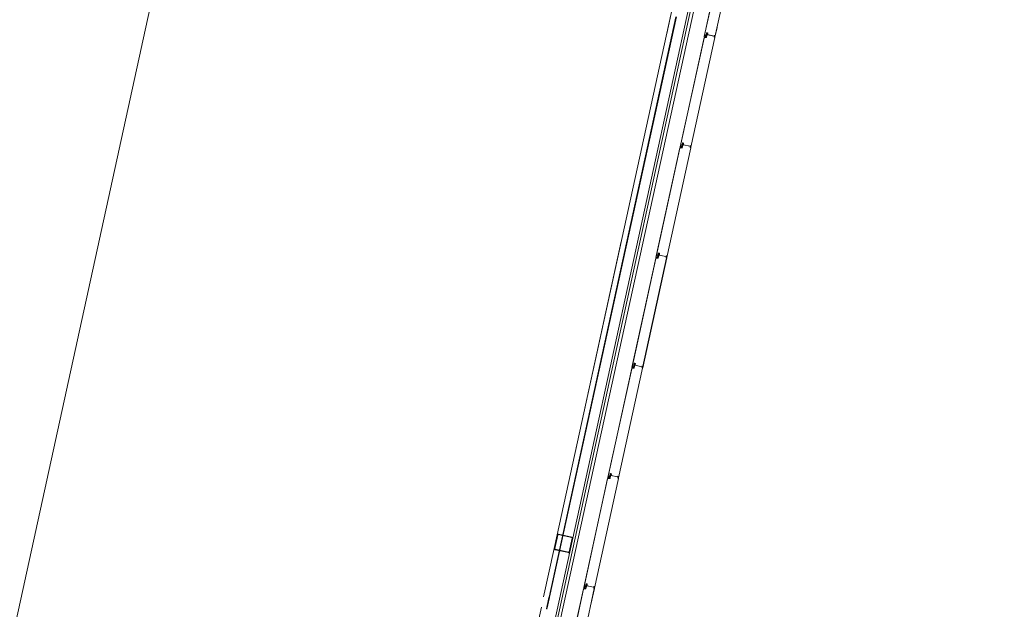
# Model space of a CAD drawing. Header units: metres. Extents: x 233012 to 233264, y 553571 to 554014.
# Tile 15 of 256: x 233034.79 to 233044.05, y 553733.18 to 553738.71. Entities that reach past the tile are written whole.
import ezdxf

# ---------------------------------------------------------------- set-up
doc = ezdxf.new("R2010")
doc.units = ezdxf.units.M
doc.linetypes.add('NLCS-HIDDEN', pattern=[4, 2, -2])
for name, color, linetype, lineweight in [('A-N---NPP', 251, 'NLCS-HIDDEN', 9), ('A-NA23_vloer', 252, 'Continuous', 0), ('A-NL$1B_3D-modellen_algemeen', 252, 'Continuous', 5), ('A-NL$1B_3D-modellen_algemeen-drsn', 252, 'Continuous', 5), ('A-NL23_vloeraanzicht', 252, 'Continuous', 5)]:
    doc.layers.add(name, color=color, linetype=linetype, lineweight=lineweight)

# ---------------------------------------------------------------- blocks, each defined once
blk = doc.blocks.new('NLRS_41_GM_WPB_waterslag_gen_mie - waterslag-5561677-01_Situatie')
at = {"layer": 'A-NL$1B_3D-modellen_algemeen'}
blk.add_line((32.5865, -0.279), (-32.3075, -0.279), dxfattribs=at)
blk = doc.blocks.new('NLRS_90_GM_groen wand_mie - NLRS_90_GM_groen wand_mie-7333990-01_Situatie')
at = {"layer": 'A-NL$1B_3D-modellen_algemeen'}
for p, q in [((-6.8375, 0.15), (-12.2171, 0.15)), ((-6.2712, 0.15), (-6.7375, 0.15)), ((-1.1375, 0.15), (-6.1412, 0.15)), ((-12.3475, 0), (-6.2712, 0)), ((-6.1412, 0), (-0.065, 0))]:
    blk.add_line(p, q, dxfattribs=at)
at = {"layer": 'A-NL$1B_3D-modellen_algemeen-drsn'}
for p, q in [((-6.7325, 0.1), (-6.8425, 0.1)), ((-6.8425, 0.095), (-6.7325, 0.095)), ((-1.1475, 0.1), (-6.7275, 0.1)), ((-6.7275, 0.095), (-1.1475, 0.095)), ((-6.2812, 0.14), (-6.2812, 0.01)), ((-6.2762, 0.01), (-6.2762, 0.14)), ((-6.1412, 0.15), (-6.2712, 0.15)), ((-6.2712, 0.145), (-6.1412, 0.145)), ((-6.1362, 0.14), (-6.1362, 0.01)), ((-6.1312, 0.01), (-6.1312, 0.14)), ((-6.1412, 0.005), (-6.2712, 0.005)), ((-6.2712, 0), (-6.1412, 0))]:
    blk.add_line(p, q, dxfattribs=at)
blk.add_arc((-6.1412, 0.01), 0.01, 270, 0, dxfattribs=at)
for centre, major_axis, start_param, end_param in [((-6.2712, 0.14), (-0.00355, 0.00935), 5.919864, 7.49066), ((-6.2712, 0.14), (-0.00184, 0.00465), 5.905633, 7.476429), ((-6.1412, 0.14), (0.00028, 0.01), 4.740138, 6.310935), ((-6.1412, 0.14), (0, 0.005), 4.712389, 6.283185), ((-6.2712, 0.01), (0, 0.01), 1.570796, 3.141593), ((-6.2712, 0.01), (0, 0.005), 1.570796, 3.141593), ((-6.1412, 0.01), (0.005, 0), 4.712389, 6.283185)]:
    blk.add_ellipse(centre, major_axis=major_axis, ratio=1, start_param=start_param, end_param=end_param, dxfattribs=at)

msp = doc.modelspace()

# ---------------------------------------------------------------- linework, layer by layer
at = {"layer": 'A-N---NPP', "flags": 128}
msp.add_lwpolyline([(233208.526, 553888.618), (233228.609, 553980.395), (233099.954, 554008.548), (233025.404, 553667.867), (233154.055, 553639.689), (233189.361, 553801.036), (233206.475, 553797.378), (233225.622, 553884.877)], close=True, dxfattribs=at)
at = {"layer": 'A-NA23_vloer', "flags": 128}
msp.add_lwpolyline([(233189.7304, 553676.5115), (233188.6615, 553671.627), (233028.9605, 553706.5739), (233096.3338, 554014.4585), (233264.2582, 553977.7124), (233263.9339, 553967.3248), (233258.9348, 553967.4302), (233259.131, 553973.716), (233100.1493, 554008.5053), (233034.9138, 553710.3894), (233189.7304, 553676.5115)], dxfattribs=at)
at = {"layer": 'A-NL$1B_3D-modellen_algemeen-drsn'}
for p, q in [((233041.4554, 553739.5818), (233041.2301, 553738.5525)), ((233041.2319, 553738.5562), (233041.4555, 553739.5778)), ((233041.5569, 553739.5826), (233041.3312, 553738.5515)), ((233041.2408, 553738.5512), (233041.2444, 553738.5677)), ((233041.2418, 553738.551), (233041.2454, 553738.5674)), ((233041.2524, 553738.5904), (233041.2487, 553738.5733)), ((233041.2497, 553738.5731), (233041.2534, 553738.5902)), ((233041.2529, 553738.585), (233041.2505, 553738.5742)), ((233041.2547, 553738.5674), (233041.2506, 553738.5488)), ((233041.2539, 553738.5848), (233041.2515, 553738.574)), ((233041.2557, 553738.5672), (233041.2516, 553738.5486)), ((233041.3239, 553738.5604), (233041.2603, 553738.5743)), ((233041.2628, 553738.5883), (233041.2612, 553738.5756)), ((233041.2638, 553738.5882), (233041.2622, 553738.5755)), ((233041.2625, 553738.5738), (233041.3227, 553738.5606)), ((233041.329, 553738.5641), (233041.3287, 553738.5516)), ((233041.3297, 553738.5517), (233041.33, 553738.5641)), ((233041.3322, 553738.5511), (233041.3519, 553738.6412)), ((233041.2288, 553738.5463), (233041.0035, 553737.517)), ((233041.0053, 553737.5207), (233041.2289, 553738.5423)), ((233041.1046, 553737.516), (233041.3303, 553738.5471)), ((233041.1056, 553737.5157), (233041.3313, 553738.5469)), ((233041.2482, 553738.5468), (233041.2288, 553738.5463)), ((233041.2483, 553738.5458), (233041.2324, 553738.5454)), ((233041.0258, 553737.5549), (233041.0221, 553737.5378)), ((233041.0231, 553737.5376), (233041.0268, 553737.5547)), ((233041.0263, 553737.5495), (233041.0239, 553737.5387)), ((233041.0249, 553737.5385), (233041.0273, 553737.5493)), ((233041.0362, 553737.5528), (233041.0346, 553737.5401)), ((233041.0356, 553737.54), (233041.0372, 553737.5527)), ((233041.0022, 553737.5108), (233040.7769, 553736.4815)), ((233040.7787, 553736.4852), (233041.0023, 553737.5068)), ((233040.878, 553736.4805), (233041.1037, 553737.5116)), ((233040.879, 553736.4802), (233041.1047, 553737.5114)), ((233041.0216, 553737.5113), (233041.0022, 553737.5108)), ((233041.0058, 553737.5099), (233041.0217, 553737.5103)), ((233041.0142, 553737.5157), (233041.0178, 553737.5322)), ((233041.0152, 553737.5155), (233041.0188, 553737.532)), ((233041.0281, 553737.5319), (233041.024, 553737.5133)), ((233041.025, 553737.5131), (233041.0291, 553737.5317)), ((233041.0973, 553737.5249), (233041.0338, 553737.5388)), ((233041.0359, 553737.5383), (233041.0961, 553737.5251)), ((233041.1024, 553737.5286), (233041.1021, 553737.5161)), ((233041.1031, 553737.5162), (233041.1034, 553737.5286)), ((233040.7756, 553736.4753), (233040.5503, 553735.446)), ((233040.5522, 553735.4497), (233040.7757, 553736.4713)), ((233040.8771, 553736.4761), (233040.6514, 553735.445)), ((233040.6524, 553735.4447), (233040.8781, 553736.4759)), ((233040.795, 553736.4758), (233040.7756, 553736.4753)), ((233040.7793, 553736.4744), (233040.7951, 553736.4748)), ((233040.7912, 553736.4967), (233040.7876, 553736.4802)), ((233040.7886, 553736.48), (233040.7922, 553736.4965)), ((233040.7992, 553736.5194), (233040.7955, 553736.5023)), ((233040.7965, 553736.5021), (233040.8002, 553736.5192)), ((233040.7997, 553736.514), (233040.7973, 553736.5032)), ((233040.8015, 553736.4964), (233040.7974, 553736.4778)), ((233040.7983, 553736.503), (233040.8007, 553736.5138)), ((233040.7984, 553736.4776), (233040.8025, 553736.4962)), ((233040.8707, 553736.4894), (233040.8072, 553736.5033)), ((233040.8096, 553736.5174), (233040.808, 553736.5046)), ((233040.8106, 553736.5172), (233040.809, 553736.5045)), ((233040.8093, 553736.5028), (233040.8695, 553736.4896)), ((233040.8758, 553736.4931), (233040.8755, 553736.4806)), ((233040.8765, 553736.4807), (233040.8768, 553736.4931)), ((233040.549, 553735.4398), (233040.3237, 553734.4105)), ((233040.3256, 553734.4142), (233040.5491, 553735.4358)), ((233040.4249, 553734.4095), (233040.6505, 553735.4406)), ((233040.4258, 553734.4092), (233040.6515, 553735.4404)), ((233040.5684, 553735.4403), (233040.549, 553735.4398)), ((233040.5685, 553735.4393), (233040.5527, 553735.4389)), ((233040.561, 553735.4447), (233040.5646, 553735.4612)), ((233040.562, 553735.4445), (233040.5656, 553735.461)), ((233040.5726, 553735.4839), (233040.5689, 553735.4668)), ((233040.5699, 553735.4666), (233040.5736, 553735.4837)), ((233040.5731, 553735.4785), (233040.5708, 553735.4677)), ((233040.5749, 553735.461), (233040.5708, 553735.4423)), ((233040.5741, 553735.4783), (233040.5717, 553735.4675)), ((233040.5759, 553735.4607), (233040.5718, 553735.4421)), ((233040.6441, 553735.4539), (233040.5806, 553735.4678)), ((233040.583, 553735.4819), (233040.5814, 553735.4691)), ((233040.584, 553735.4817), (233040.5824, 553735.469)), ((233040.5827, 553735.4673), (233040.6429, 553735.4541)), ((233040.6492, 553735.4576), (233040.6489, 553735.4451)), ((233040.6502, 553735.4576), (233040.6499, 553735.4452)), ((233040.3224, 553734.4043), (233040.0971, 553733.375)), ((233040.3225, 553734.4003), (233040.099, 553733.3787)), ((233040.4239, 553734.4051), (233040.1983, 553733.374)), ((233040.1992, 553733.3737), (233040.4249, 553734.4049)), ((233040.3418, 553734.4048), (233040.3224, 553734.4043)), ((233040.3261, 553734.4034), (233040.3419, 553734.4038)), ((233040.3344, 553734.4092), (233040.338, 553734.4257)), ((233040.3354, 553734.409), (233040.339, 553734.4255)), ((233040.3423, 553734.4313), (233040.3461, 553734.4484)), ((233040.3433, 553734.4311), (233040.347, 553734.4482)), ((233040.3465, 553734.443), (233040.3442, 553734.4322)), ((233040.3483, 553734.4255), (233040.3442, 553734.4068)), ((233040.3451, 553734.432), (233040.3475, 553734.4428)), ((233040.3452, 553734.4066), (233040.3493, 553734.4252)), ((233040.4175, 553734.4184), (233040.354, 553734.4323)), ((233040.3564, 553734.4464), (233040.3548, 553734.4336)), ((233040.3574, 553734.4462), (233040.3558, 553734.4335)), ((233040.3561, 553734.4318), (233040.4163, 553734.4186)), ((233040.4226, 553734.4221), (233040.4224, 553734.4096)), ((233040.4236, 553734.4221), (233040.4234, 553734.4097)), ((233040.1114, 553733.3902), (233040.1078, 553733.3737)), ((233040.1088, 553733.3735), (233040.1124, 553733.39)), ((233040.1157, 553733.3958), (233040.1195, 553733.4129)), ((233040.1167, 553733.3956), (233040.1204, 553733.4127)), ((233040.1199, 553733.4075), (233040.1176, 553733.3967)), ((233040.1217, 553733.39), (233040.1176, 553733.3713)), ((233040.1209, 553733.4073), (233040.1185, 553733.3965)), ((233040.1227, 553733.3897), (233040.1186, 553733.3711)), ((233040.1909, 553733.3829), (233040.1274, 553733.3968)), ((233040.1298, 553733.4109), (233040.1282, 553733.3981)), ((233040.1308, 553733.4107), (233040.1292, 553733.398)), ((233040.1295, 553733.3963), (233040.1897, 553733.3831)), ((233040.196, 553733.3866), (233040.1958, 553733.3741)), ((233040.197, 553733.3866), (233040.1968, 553733.3742)), ((233040.0958, 553733.3688), (233039.8705, 553732.3395)), ((233040.0959, 553733.3648), (233039.8724, 553732.3432)), ((233040.1973, 553733.3696), (233039.9717, 553732.3385)), ((233040.1153, 553733.3693), (233040.0958, 553733.3688)), ((233040.0995, 553733.3679), (233040.1153, 553733.3683)), ((233040.1655, 553733.2195), (233040.1983, 553733.3694))]:
    msp.add_line(p, q, dxfattribs=at)
for centre, major_axis, start_param, end_param in [((233041.2478, 553738.5669), (0.00188, -0.00295), 3.371735, 3.930592), ((233041.2478, 553738.5669), (-0.00016, -0.0035), 3.985195, 4.544052), ((233041.2478, 553738.5669), (0.00108, -0.00225), 3.490623, 4.04948), ((233041.2465, 553738.5738), (0.00189, -0.00113), 6.046079, 6.604935), ((233041.2465, 553738.5738), (0.00144, -0.00166), 0.083893, 0.64275), ((233041.2465, 553738.5738), (0.00315, -0.00056), 5.686243, 6.2451), ((233041.2537, 553738.5735), (0.00316, 0.00052), 2.764345, 4.299093), ((233041.2537, 553738.5735), (0.00218, 0.00029), 2.796726, 4.331349), ((233041.2537, 553738.5735), (0.0022, -0.00005), 2.951707, 4.48633), ((233041.2559, 553738.5896), (0.00116, 0.0033), 0.122489, 1.693286), ((233041.2559, 553738.5896), (0.00116, 0.0033), 0.122489, 1.693286), ((233041.256, 553738.5843), (0.00306, 0.00094), 1.055608, 2.626404), ((233041.2523, 553738.568), (-0.0004, -0.00247), 1.517566, 3.052924), ((233041.2523, 553738.568), (0.00138, 0.00322), 4.902642, 6.438001), ((233041.2523, 553738.568), (0.00212, -0.00278), 0.704419, 2.239778), ((233041.2559, 553738.5896), (0.00192, 0.0016), 0.662909, 2.233706), ((233041.256, 553738.5843), (0.00219, 0.00023), 1.249046, 2.819842), ((233041.256, 553738.5843), (0.00219, 0.00023), 1.249046, 2.819842), ((233041.2577, 553738.584), (0.00131, 0.00177), 5.221733, 6.705263), ((233041.2577, 553738.584), (0.00072, 0.00208), 4.916898, 6.400428), ((233041.2577, 553738.584), (0.00246, -0.00204), 0.564994, 2.048524), ((233041.2624, 553738.5757), (0.00077, 0.00341), 1.664264, 2.402198), ((233041.2624, 553738.5757), (0.0035, -0.00012), 3.048082, 3.786017), ((233041.2624, 553738.5757), (0.00199, 0.00152), 2.360264, 3.114134), ((233041.2603, 553738.5887), (0.00137, 0.00209), 5.162977, 6.646507), ((233041.2603, 553738.5887), (-0.00014, -0.0035), 1.481303, 2.964833), ((233041.2603, 553738.5887), (0.00145, 0.00319), 5.011082, 6.494612), ((233041.2628, 553738.5754), (0.00061, -0.00153), 4.202447, 5.685977), ((233041.2628, 553738.5754), (0.000586, -0.000281), 3.460683, 4.944212), ((233041.2628, 553738.5754), (0.000142, -0.000634), 4.363322, 5.846852), ((233041.3229, 553738.5616), (0.000794, -0.000608), 5.150418, 6.721214), ((233041.3241, 553738.5613), (0.000884, -0.000467), 4.982599, 6.553395), ((233041.3266, 553738.5643), (0.00069, 0.00186), 0.040866, 1.709453), ((233041.327, 553738.5639), (0.00031, 0.00126), 4.933576, 7.877773), ((233041.327, 553738.5639), (0.000034, -0.000291), 1.43767, 4.381867), ((233041.327, 553738.5639), (0.000102, -0.000275), 1.198998, 4.143195), ((233041.327, 553738.5642), (0.00045, -0.00195), 1.326327, 2.798059), ((233041.2328, 553738.5414), (0.00298, 0.00267), 0.931354, 2.19532), ((233041.2328, 553738.5414), (0.00203, -0.00344), 2.699863, 3.963829), ((233041.236, 553738.5553), (0.0042, 0.00007), 2.909966, 4.217373), ((233041.236, 553738.5553), (0.00345, -0.0024), 3.534291, 4.841698), ((233041.2386, 553738.5517), (0.00151, -0.00282), 5.313654, 7.14784), ((233041.2386, 553738.5517), (0.0017, -0.0014), 4.924274, 6.758459), ((233041.2386, 553738.5517), (0.00081, -0.00205), 5.42827, 7.262456), ((233041.2482, 553738.5493), (0.00225, 0.00108), 4.29038, 5.620278), ((233041.2482, 553738.5493), (0.00143, -0.0032), 5.888446, 7.218344), ((233041.2482, 553738.5493), (0.00275, 0.00217), 4.069193, 5.39909), ((233041.3284, 553738.5516), (0.0027, -0.0013), 2.472128, 4.943664), ((233041.3284, 553738.5516), (0.00299, -0.00023), 2.099436, 4.570971), ((233041.3284, 553738.5516), (0.00199, -0.00017), 2.107302, 4.578591), ((233041.3271, 553738.5543), (0.000994, -0.000113), 5.278694, 6.377924), ((233041.3305, 553738.5518), (0.00164, 0.00075), 2.825219, 5.469697), ((233041.3293, 553738.5473), (0.000016, -0.001), 1.338972, 2.909768), ((233041.3293, 553738.5473), (0.000016, -0.001), 1.338972, 2.909768), ((233041.3305, 553738.5518), (0.000791, -0.000117), 3.465414, 5.959476), ((233041.3305, 553738.5518), (0.000584, 0.000547), 2.566065, 5.060127), ((233041.3293, 553738.5473), (0.00145, 0.00138), 5.307534, 6.87833), ((233041.0293, 553737.5541), (0.00116, 0.0033), 0.122489, 1.693286), ((233041.0293, 553737.5541), (0.00116, 0.0033), 0.122489, 1.693286), ((233041.0294, 553737.5488), (0.00306, 0.00094), 1.055608, 2.626404), ((233041.0293, 553737.5541), (0.00192, 0.0016), 0.662909, 2.233706), ((233041.0294, 553737.5488), (0.00219, 0.00023), 1.249046, 2.819842), ((233041.0294, 553737.5488), (0.00219, 0.00023), 1.249046, 2.819842), ((233041.0311, 553737.5485), (0.00131, 0.00177), 5.221733, 6.705263), ((233041.0311, 553737.5485), (0.00072, 0.00208), 4.916898, 6.400428), ((233041.0311, 553737.5485), (0.00246, -0.00204), 0.564994, 2.048524), ((233041.0358, 553737.5402), (0.00077, 0.00341), 1.664264, 2.402198), ((233041.0358, 553737.5402), (0.0035, -0.00012), 3.048082, 3.786017), ((233041.0358, 553737.5402), (0.00199, 0.00152), 2.360264, 3.114134), ((233041.0337, 553737.5532), (0.00137, 0.00209), 5.162977, 6.646507), ((233041.0337, 553737.5532), (-0.00014, -0.0035), 1.481303, 2.964833), ((233041.0337, 553737.5532), (0.00145, 0.00319), 5.011082, 6.494612), ((233041.0362, 553737.5399), (0.00061, -0.00153), 4.202447, 5.685977), ((233041.0362, 553737.5399), (0.000586, -0.000281), 3.460683, 4.944212), ((233041.0362, 553737.5399), (0.000142, -0.000634), 4.363322, 5.846852), ((233041.0062, 553737.5059), (0.00298, 0.00267), 0.931354, 2.19532), ((233041.0062, 553737.5059), (0.00203, -0.00344), 2.699863, 3.963829), ((233041.0094, 553737.5198), (0.0042, 0.00007), 2.909966, 4.217373), ((233041.0094, 553737.5198), (0.00345, -0.0024), 3.534291, 4.841698), ((233041.012, 553737.5162), (0.00151, -0.00282), 5.313654, 7.14784), ((233041.012, 553737.5162), (0.0017, -0.0014), 4.924274, 6.758459), ((233041.012, 553737.5162), (0.00081, -0.00205), 5.42827, 7.262456), ((233041.0212, 553737.5314), (0.00188, -0.00295), 3.371735, 3.930592), ((233041.0212, 553737.5314), (-0.00016, -0.0035), 3.985195, 4.544052), ((233041.0212, 553737.5314), (0.00108, -0.00225), 3.490623, 4.04948), ((233041.0199, 553737.5383), (0.00189, -0.00113), 6.046079, 6.604935), ((233041.0199, 553737.5383), (0.00144, -0.00166), 0.083893, 0.64275), ((233041.0216, 553737.5138), (0.00225, 0.00108), 4.29038, 5.620278), ((233041.0216, 553737.5138), (0.00143, -0.0032), 5.888446, 7.218344), ((233041.0216, 553737.5138), (0.00275, 0.00217), 4.069193, 5.39909), ((233041.0199, 553737.5383), (0.00315, -0.00056), 5.686243, 6.2451), ((233041.0271, 553737.538), (0.00316, 0.00052), 2.764345, 4.299093), ((233041.0271, 553737.538), (0.00218, 0.00029), 2.796726, 4.331349), ((233041.0271, 553737.538), (0.0022, -0.00005), 2.951707, 4.48633), ((233041.0257, 553737.5325), (-0.0004, -0.00247), 1.517566, 3.052924), ((233041.0257, 553737.5325), (0.00138, 0.00322), 4.902642, 6.438001), ((233041.0257, 553737.5325), (0.00212, -0.00278), 0.704419, 2.239778), ((233041.0963, 553737.5261), (0.000794, -0.000608), 5.150418, 6.721214), ((233041.0975, 553737.5258), (0.000884, -0.000467), 4.982599, 6.553395), ((233041.1, 553737.5288), (0.00069, 0.00186), 0.040866, 1.709453), ((233041.1018, 553737.5161), (0.0027, -0.0013), 2.472128, 4.943664), ((233041.1018, 553737.5161), (0.00299, -0.00023), 2.099436, 4.570971), ((233041.1004, 553737.5284), (0.00031, 0.00126), 4.933576, 7.877773), ((233041.1018, 553737.5161), (0.00199, -0.00017), 2.107302, 4.578591), ((233041.1004, 553737.5284), (0.000034, -0.000291), 1.43767, 4.381867), ((233041.1004, 553737.5284), (0.000102, -0.000275), 1.198998, 4.143195), ((233041.1004, 553737.5287), (0.00045, -0.00195), 1.326327, 2.798059), ((233041.1005, 553737.5188), (0.000994, -0.000113), 5.278694, 6.377924), ((233041.1039, 553737.5163), (0.00164, 0.00075), 2.825219, 5.469697), ((233041.1027, 553737.5118), (0.000016, -0.001), 1.338972, 2.909768), ((233041.1027, 553737.5118), (0.000016, -0.001), 1.338972, 2.909768), ((233041.1039, 553737.5163), (0.000791, -0.000117), 3.465414, 5.959476), ((233041.1039, 553737.5163), (0.000584, 0.000547), 2.566065, 5.060127), ((233041.1027, 553737.5118), (0.00145, 0.00138), 5.307534, 6.87833), ((233040.8027, 553736.5187), (0.00116, 0.0033), 0.122489, 1.693286), ((233040.8027, 553736.5187), (0.00116, 0.0033), 0.122489, 1.693286), ((233040.8027, 553736.5187), (0.00192, 0.0016), 0.662909, 2.233706), ((233040.8072, 553736.5177), (-0.00014, -0.0035), 1.481303, 2.964833), ((233040.8072, 553736.5177), (0.00145, 0.00319), 5.011082, 6.494612), ((233040.7796, 553736.4704), (0.00298, 0.00267), 0.931354, 2.19532), ((233040.7796, 553736.4704), (0.00203, -0.00344), 2.699863, 3.963829), ((233040.7829, 553736.4843), (0.0042, 0.00007), 2.909966, 4.217373), ((233040.7829, 553736.4843), (0.00345, -0.0024), 3.534291, 4.841698), ((233040.7854, 553736.4807), (0.00151, -0.00282), 5.313654, 7.14784), ((233040.7854, 553736.4807), (0.0017, -0.0014), 4.924274, 6.758459), ((233040.7854, 553736.4807), (0.00081, -0.00205), 5.42827, 7.262456), ((233040.7946, 553736.4959), (0.00188, -0.00295), 3.371735, 3.930592), ((233040.7946, 553736.4959), (-0.00016, -0.0035), 3.985195, 4.544052), ((233040.7946, 553736.4959), (0.00108, -0.00225), 3.490623, 4.04948), ((233040.7934, 553736.5028), (0.00189, -0.00113), 6.046079, 6.604935), ((233040.7934, 553736.5028), (0.00144, -0.00166), 0.083893, 0.64275), ((233040.795, 553736.4783), (0.00225, 0.00108), 4.29038, 5.620278), ((233040.795, 553736.4783), (0.00143, -0.0032), 5.888446, 7.218344), ((233040.795, 553736.4783), (0.00275, 0.00217), 4.069193, 5.39909), ((233040.7934, 553736.5028), (0.00315, -0.00056), 5.686243, 6.2451), ((233040.8005, 553736.5025), (0.00316, 0.00052), 2.764345, 4.299093), ((233040.8005, 553736.5025), (0.00218, 0.00029), 2.796726, 4.331349), ((233040.8005, 553736.5025), (0.0022, -0.00005), 2.951707, 4.48633), ((233040.8028, 553736.5133), (0.00306, 0.00094), 1.055608, 2.626404), ((233040.7991, 553736.497), (-0.0004, -0.00247), 1.517566, 3.052924), ((233040.7991, 553736.497), (0.00138, 0.00322), 4.902642, 6.438001), ((233040.7991, 553736.497), (0.00212, -0.00278), 0.704419, 2.239778), ((233040.8028, 553736.5133), (0.00219, 0.00023), 1.249046, 2.819842), ((233040.8028, 553736.5133), (0.00219, 0.00023), 1.249046, 2.819842), ((233040.8045, 553736.513), (0.00131, 0.00177), 5.221733, 6.705263), ((233040.8045, 553736.513), (0.00072, 0.00208), 4.916898, 6.400428), ((233040.8045, 553736.513), (0.00246, -0.00204), 0.564994, 2.048524), ((233040.8092, 553736.5047), (0.00077, 0.00341), 1.664264, 2.402198), ((233040.8092, 553736.5047), (0.0035, -0.00012), 3.048082, 3.786017), ((233040.8092, 553736.5047), (0.00199, 0.00152), 2.360264, 3.114134), ((233040.8072, 553736.5177), (0.00137, 0.00209), 5.162977, 6.646507), ((233040.8096, 553736.5044), (0.00061, -0.00153), 4.202447, 5.685977), ((233040.8096, 553736.5044), (0.000586, -0.000281), 3.460683, 4.944212), ((233040.8096, 553736.5044), (0.000142, -0.000634), 4.363322, 5.846852), ((233040.8697, 553736.4906), (0.000794, -0.000608), 5.150418, 6.721214), ((233040.8709, 553736.4903), (0.000884, -0.000467), 4.982599, 6.553395), ((233040.8734, 553736.4933), (0.00069, 0.00186), 0.040866, 1.709453), ((233040.8752, 553736.4806), (0.0027, -0.0013), 2.472128, 4.943664), ((233040.8752, 553736.4806), (0.00299, -0.00023), 2.099436, 4.570971), ((233040.8738, 553736.4929), (0.00031, 0.00126), 4.933576, 7.877773), ((233040.8752, 553736.4806), (0.00199, -0.00017), 2.107302, 4.578591), ((233040.8738, 553736.4929), (0.000034, -0.000291), 1.43767, 4.381867), ((233040.8738, 553736.4929), (0.000102, -0.000275), 1.198998, 4.143195), ((233040.8738, 553736.4932), (0.00045, -0.00195), 1.326327, 2.798059), ((233040.8739, 553736.4833), (0.000994, -0.000113), 5.278694, 6.377924), ((233040.8773, 553736.4808), (0.00164, 0.00075), 2.825219, 5.469697), ((233040.8761, 553736.4763), (0.000016, -0.001), 1.338972, 2.909768), ((233040.8761, 553736.4763), (0.000016, -0.001), 1.338972, 2.909768), ((233040.8773, 553736.4808), (0.000791, -0.000117), 3.465414, 5.959476), ((233040.8773, 553736.4808), (0.000584, 0.000547), 2.566065, 5.060127), ((233040.8761, 553736.4763), (0.00145, 0.00138), 5.307534, 6.87833), ((233040.553, 553735.4349), (0.00298, 0.00267), 0.931354, 2.19532), ((233040.553, 553735.4349), (0.00203, -0.00344), 2.699863, 3.963829), ((233040.5563, 553735.4488), (0.0042, 0.00007), 2.909966, 4.217373), ((233040.5563, 553735.4488), (0.00345, -0.0024), 3.534291, 4.841698), ((233040.5588, 553735.4452), (0.00151, -0.00282), 5.313654, 7.14784), ((233040.5588, 553735.4452), (0.0017, -0.0014), 4.924274, 6.758459), ((233040.5588, 553735.4452), (0.00081, -0.00205), 5.42827, 7.262456), ((233040.568, 553735.4604), (0.00188, -0.00295), 3.371735, 3.930592), ((233040.568, 553735.4604), (-0.00016, -0.0035), 3.985195, 4.544052), ((233040.568, 553735.4604), (0.00108, -0.00225), 3.490623, 4.04948), ((233040.5668, 553735.4673), (0.00189, -0.00113), 6.046079, 6.604935), ((233040.5668, 553735.4673), (0.00144, -0.00166), 0.083893, 0.64275), ((233040.5684, 553735.4428), (0.00225, 0.00108), 4.29038, 5.620278), ((233040.5684, 553735.4428), (0.00143, -0.0032), 5.888446, 7.218344), ((233040.5684, 553735.4428), (0.00275, 0.00217), 4.069193, 5.39909), ((233040.5668, 553735.4673), (0.00315, -0.00056), 5.686243, 6.2451), ((233040.5739, 553735.467), (0.00316, 0.00052), 2.764345, 4.299093), ((233040.5739, 553735.467), (0.00218, 0.00029), 2.796726, 4.331349), ((233040.5739, 553735.467), (0.0022, -0.00005), 2.951707, 4.48633), ((233040.5761, 553735.4832), (0.00116, 0.0033), 0.122489, 1.693286), ((233040.5761, 553735.4832), (0.00116, 0.0033), 0.122489, 1.693286), ((233040.5762, 553735.4778), (0.00306, 0.00094), 1.055608, 2.626404), ((233040.5725, 553735.4615), (-0.0004, -0.00247), 1.517566, 3.052924), ((233040.5725, 553735.4615), (0.00138, 0.00322), 4.902642, 6.438001), ((233040.5725, 553735.4615), (0.00212, -0.00278), 0.704419, 2.239778), ((233040.5761, 553735.4832), (0.00192, 0.0016), 0.662909, 2.233706), ((233040.5762, 553735.4778), (0.00219, 0.00023), 1.249046, 2.819842), ((233040.5762, 553735.4778), (0.00219, 0.00023), 1.249046, 2.819842), ((233040.5779, 553735.4775), (0.00131, 0.00177), 5.221733, 6.705263), ((233040.5779, 553735.4775), (0.00072, 0.00208), 4.916898, 6.400428), ((233040.5779, 553735.4775), (0.00246, -0.00204), 0.564994, 2.048524), ((233040.5826, 553735.4692), (0.00077, 0.00341), 1.664264, 2.402198), ((233040.5826, 553735.4692), (0.0035, -0.00012), 3.048082, 3.786017), ((233040.5826, 553735.4692), (0.00199, 0.00152), 2.360264, 3.114134), ((233040.5806, 553735.4822), (0.00137, 0.00209), 5.162977, 6.646507), ((233040.5806, 553735.4822), (-0.00014, -0.0035), 1.481303, 2.964833), ((233040.5806, 553735.4822), (0.00145, 0.00319), 5.011082, 6.494612), ((233040.583, 553735.4689), (0.00061, -0.00153), 4.202447, 5.685977), ((233040.583, 553735.4689), (0.000586, -0.000281), 3.460683, 4.944212), ((233040.583, 553735.4689), (0.000142, -0.000634), 4.363322, 5.846852), ((233040.6431, 553735.4551), (0.000794, -0.000608), 5.150418, 6.721214), ((233040.6443, 553735.4548), (0.000884, -0.000467), 4.982599, 6.553395), ((233040.6468, 553735.4578), (0.00069, 0.00186), 0.040866, 1.709453), ((233040.6486, 553735.4451), (0.0027, -0.0013), 2.472128, 4.943664), ((233040.6486, 553735.4451), (0.00299, -0.00023), 2.099436, 4.570971), ((233040.6472, 553735.4574), (0.00031, 0.00126), 4.933576, 7.877773), ((233040.6486, 553735.4451), (0.00199, -0.00017), 2.107302, 4.578591), ((233040.6472, 553735.4574), (0.000034, -0.000291), 1.43767, 4.381867), ((233040.6472, 553735.4574), (0.000102, -0.000275), 1.198998, 4.143195), ((233040.6472, 553735.4577), (0.00045, -0.00195), 1.326327, 2.798059), ((233040.6473, 553735.4478), (0.000994, -0.000113), 5.278694, 6.377924), ((233040.6507, 553735.4453), (0.00164, 0.00075), 2.825219, 5.469697), ((233040.6495, 553735.4408), (0.000016, -0.001), 1.338972, 2.909768), ((233040.6495, 553735.4408), (0.000016, -0.001), 1.338972, 2.909768), ((233040.6507, 553735.4453), (0.000791, -0.000117), 3.465414, 5.959476), ((233040.6507, 553735.4453), (0.000584, 0.000547), 2.566065, 5.060127), ((233040.6495, 553735.4408), (0.00145, 0.00138), 5.307534, 6.87833), ((233040.3264, 553734.3994), (0.00298, 0.00267), 0.931354, 2.19532), ((233040.3264, 553734.3994), (0.00203, -0.00344), 2.699863, 3.963829), ((233040.3297, 553734.4133), (0.0042, 0.00007), 2.909966, 4.217373), ((233040.3297, 553734.4133), (0.00345, -0.0024), 3.534291, 4.841698), ((233040.3323, 553734.4097), (0.00151, -0.00282), 5.313654, 7.14784), ((233040.3323, 553734.4097), (0.0017, -0.0014), 4.924274, 6.758459), ((233040.3323, 553734.4097), (0.00081, -0.00205), 5.42827, 7.262456), ((233040.3414, 553734.4249), (0.00188, -0.00295), 3.371735, 3.930592), ((233040.3414, 553734.4249), (-0.00016, -0.0035), 3.985195, 4.544052), ((233040.3414, 553734.4249), (0.00108, -0.00225), 3.490623, 4.04948), ((233040.3402, 553734.4318), (0.00189, -0.00113), 6.046079, 6.604935), ((233040.3402, 553734.4318), (0.00144, -0.00166), 0.083893, 0.64275), ((233040.3418, 553734.4073), (0.00225, 0.00108), 4.29038, 5.620278), ((233040.3418, 553734.4073), (0.00143, -0.0032), 5.888446, 7.218344), ((233040.3418, 553734.4073), (0.00275, 0.00217), 4.069193, 5.39909), ((233040.3402, 553734.4318), (0.00315, -0.00056), 5.686243, 6.2451), ((233040.3473, 553734.4315), (0.00316, 0.00052), 2.764345, 4.299093), ((233040.3473, 553734.4315), (0.00218, 0.00029), 2.796726, 4.331349), ((233040.3473, 553734.4315), (0.0022, -0.00005), 2.951707, 4.48633), ((233040.3495, 553734.4477), (0.00116, 0.0033), 0.122489, 1.693286), ((233040.3495, 553734.4477), (0.00116, 0.0033), 0.122489, 1.693286), ((233040.3497, 553734.4423), (0.00306, 0.00094), 1.055608, 2.626404), ((233040.3459, 553734.426), (-0.0004, -0.00247), 1.517566, 3.052924), ((233040.3459, 553734.426), (0.00138, 0.00322), 4.902642, 6.438001), ((233040.3459, 553734.426), (0.00212, -0.00278), 0.704419, 2.239778), ((233040.3495, 553734.4477), (0.00192, 0.0016), 0.662909, 2.233706), ((233040.3497, 553734.4423), (0.00219, 0.00023), 1.249046, 2.819842), ((233040.3497, 553734.4423), (0.00219, 0.00023), 1.249046, 2.819842), ((233040.3513, 553734.442), (0.00131, 0.00177), 5.221733, 6.705263), ((233040.3513, 553734.442), (0.00072, 0.00208), 4.916898, 6.400428), ((233040.3513, 553734.442), (0.00246, -0.00204), 0.564994, 2.048524), ((233040.356, 553734.4337), (0.00077, 0.00341), 1.664264, 2.402198), ((233040.356, 553734.4337), (0.0035, -0.00012), 3.048082, 3.786017), ((233040.356, 553734.4337), (0.00199, 0.00152), 2.360264, 3.114134), ((233040.354, 553734.4467), (0.00137, 0.00209), 5.162977, 6.646507), ((233040.354, 553734.4467), (-0.00014, -0.0035), 1.481303, 2.964833), ((233040.354, 553734.4467), (0.00145, 0.00319), 5.011082, 6.494612), ((233040.3564, 553734.4334), (0.00061, -0.00153), 4.202447, 5.685977), ((233040.3564, 553734.4334), (0.000586, -0.000281), 3.460683, 4.944212), ((233040.3564, 553734.4334), (0.000142, -0.000634), 4.363322, 5.846852), ((233040.4166, 553734.4196), (0.000794, -0.000608), 5.150418, 6.721214), ((233040.4177, 553734.4193), (0.000884, -0.000467), 4.982599, 6.553395), ((233040.4202, 553734.4223), (0.00069, 0.00186), 0.040866, 1.709453), ((233040.422, 553734.4096), (0.0027, -0.0013), 2.472128, 4.943664), ((233040.422, 553734.4096), (0.00299, -0.00023), 2.099436, 4.570971), ((233040.4206, 553734.4219), (0.00031, 0.00126), 4.933576, 7.877773), ((233040.422, 553734.4096), (0.00199, -0.00017), 2.107302, 4.578591), ((233040.4206, 553734.4219), (0.000034, -0.000291), 1.43767, 4.381867), ((233040.4206, 553734.4219), (0.000102, -0.000275), 1.198998, 4.143195), ((233040.4206, 553734.4222), (0.00045, -0.00195), 1.326327, 2.798059), ((233040.4207, 553734.4123), (0.000994, -0.000113), 5.278694, 6.377924), ((233040.4241, 553734.4098), (0.00164, 0.00075), 2.825219, 5.469697), ((233040.4229, 553734.4053), (0.000016, -0.001), 1.338972, 2.909768), ((233040.4229, 553734.4053), (0.000016, -0.001), 1.338972, 2.909768), ((233040.4241, 553734.4098), (0.000791, -0.000117), 3.465414, 5.959476), ((233040.4241, 553734.4098), (0.000584, 0.000547), 2.566065, 5.060127), ((233040.4229, 553734.4053), (0.00145, 0.00138), 5.307534, 6.87833), ((233040.1031, 553733.3778), (0.0042, 0.00007), 2.909966, 4.217373), ((233040.1031, 553733.3778), (0.00345, -0.0024), 3.534291, 4.841698), ((233040.1057, 553733.3742), (0.00151, -0.00282), 5.313654, 7.14784), ((233040.1057, 553733.3742), (0.0017, -0.0014), 4.924274, 6.758459), ((233040.1057, 553733.3742), (0.00081, -0.00205), 5.42827, 7.262456), ((233040.1148, 553733.3894), (0.00188, -0.00295), 3.371735, 3.930592), ((233040.1148, 553733.3894), (-0.00016, -0.0035), 3.985195, 4.544052), ((233040.1148, 553733.3894), (0.00108, -0.00225), 3.490623, 4.04948), ((233040.1136, 553733.3963), (0.00189, -0.00113), 6.046079, 6.604935), ((233040.1136, 553733.3963), (0.00144, -0.00166), 0.083893, 0.64275), ((233040.1136, 553733.3963), (0.00315, -0.00056), 5.686243, 6.2451), ((233040.1207, 553733.396), (0.00316, 0.00052), 2.764345, 4.299093), ((233040.1207, 553733.396), (0.00218, 0.00029), 2.796726, 4.331349), ((233040.1207, 553733.396), (0.0022, -0.00005), 2.951707, 4.48633), ((233040.1229, 553733.4122), (0.00116, 0.0033), 0.122489, 1.693286), ((233040.1229, 553733.4122), (0.00116, 0.0033), 0.122489, 1.693286), ((233040.1231, 553733.4068), (0.00306, 0.00094), 1.055608, 2.626404), ((233040.1193, 553733.3905), (-0.0004, -0.00247), 1.517566, 3.052924), ((233040.1193, 553733.3905), (0.00138, 0.00322), 4.902642, 6.438001), ((233040.1193, 553733.3905), (0.00212, -0.00278), 0.704419, 2.239778), ((233040.1229, 553733.4122), (0.00192, 0.0016), 0.662909, 2.233706), ((233040.1231, 553733.4068), (0.00219, 0.00023), 1.249046, 2.819842), ((233040.1231, 553733.4068), (0.00219, 0.00023), 1.249046, 2.819842), ((233040.1247, 553733.4065), (0.00131, 0.00177), 5.221733, 6.705263), ((233040.1247, 553733.4065), (0.00072, 0.00208), 4.916898, 6.400428), ((233040.1247, 553733.4065), (0.00246, -0.00204), 0.564994, 2.048524), ((233040.1294, 553733.3982), (0.00077, 0.00341), 1.664264, 2.402198), ((233040.1294, 553733.3982), (0.0035, -0.00012), 3.048082, 3.786017), ((233040.1294, 553733.3982), (0.00199, 0.00152), 2.360264, 3.114134), ((233040.1274, 553733.4112), (0.00137, 0.00209), 5.162977, 6.646507), ((233040.1274, 553733.4112), (-0.00014, -0.0035), 1.481303, 2.964833), ((233040.1274, 553733.4112), (0.00145, 0.00319), 5.011082, 6.494612), ((233040.1298, 553733.3979), (0.00061, -0.00153), 4.202447, 5.685977), ((233040.1298, 553733.3979), (0.000586, -0.000281), 3.460683, 4.944212), ((233040.1298, 553733.3979), (0.000142, -0.000634), 4.363322, 5.846852), ((233040.19, 553733.3841), (0.000794, -0.000608), 5.150418, 6.721214), ((233040.1911, 553733.3838), (0.000884, -0.000467), 4.982599, 6.553395), ((233040.1936, 553733.3868), (0.00069, 0.00186), 0.040866, 1.709453), ((233040.1954, 553733.3741), (0.0027, -0.0013), 2.472128, 4.943664), ((233040.1954, 553733.3741), (0.00299, -0.00023), 2.099436, 4.570971), ((233040.194, 553733.3864), (0.00031, 0.00126), 4.933576, 7.877773), ((233040.1954, 553733.3741), (0.00199, -0.00017), 2.107302, 4.578591), ((233040.194, 553733.3864), (0.000034, -0.000291), 1.43767, 4.381867), ((233040.194, 553733.3864), (0.000102, -0.000275), 1.198998, 4.143195), ((233040.194, 553733.3867), (0.00045, -0.00195), 1.326327, 2.798059), ((233040.1941, 553733.3768), (0.000994, -0.000113), 5.278694, 6.377924), ((233040.1975, 553733.3743), (0.00164, 0.00075), 2.825219, 5.469697), ((233040.1975, 553733.3743), (0.000791, -0.000117), 3.465414, 5.959476), ((233040.1975, 553733.3743), (0.000584, 0.000547), 2.566065, 5.060127), ((233040.0998, 553733.3639), (0.00298, 0.00267), 0.931354, 2.19532), ((233040.0998, 553733.3639), (0.00203, -0.00344), 2.699863, 3.963829), ((233040.1152, 553733.3718), (0.00225, 0.00108), 4.29038, 5.620278), ((233040.1152, 553733.3718), (0.00143, -0.0032), 5.888446, 7.218344), ((233040.1152, 553733.3718), (0.00275, 0.00217), 4.069193, 5.39909), ((233040.1963, 553733.3698), (0.000016, -0.001), 1.338972, 2.909768), ((233040.1963, 553733.3698), (0.000016, -0.001), 1.338972, 2.909768), ((233040.1963, 553733.3698), (0.00145, 0.00138), 5.307534, 6.87833)]:
    msp.add_ellipse(centre, major_axis=major_axis, ratio=1, start_param=start_param, end_param=end_param, dxfattribs=at)
at = {"layer": 'A-NL23_vloeraanzicht'}
msp.add_line((233028.9605, 553706.5739), (233096.3338, 554014.4585), dxfattribs=at)

# ---------------------------------------------------------------- block references
at = {"layer": 'A-NL$1B_3D-modellen_algemeen'}
for name, p, rotation in [('NLRS_41_GM_WPB_waterslag_gen_mie - waterslag-5561677-01_Situatie', (233042.1177, 553742.1409), 257.6567290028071), ('NLRS_90_GM_groen wand_mie - NLRS_90_GM_groen wand_mie-7333990-01_Situatie', (233041.3073, 553739.841), 77.6567290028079)]:
    msp.add_blockref(name, p, dxfattribs=dict(at, rotation=rotation))

doc.saveas('drawing.dxf')
